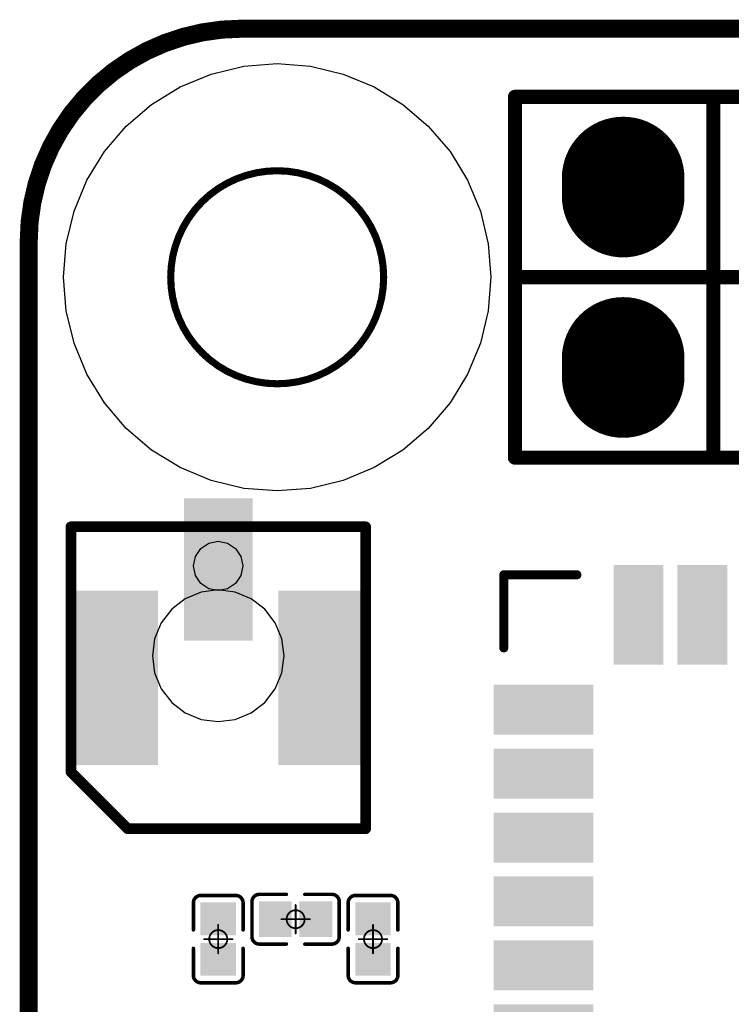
# Model space of a CAD drawing. Header units: millimetres. Extents: x 12.27 to 15.71, y 9.85 to 12.1.
# Tile 21 of 31: x 12.27 to 12.67, y 11.56 to 12.1. Entities that reach past the tile are written whole.
import ezdxf

# ---------------------------------------------------------------- set-up
doc = ezdxf.new("R2010")
doc.units = ezdxf.units.MM
doc.header["$MEASUREMENT"] = 0
for name, color, linetype in [('BottomLayer', 5, 'Continuous'), ('BottomSolder', 6, 'Continuous'), ('KeepOutLayer', 6, 'Continuous'), ('Mechanical15', 56, 'Continuous'), ('MidLayer1', 16, 'Continuous'), ('MidLayer2', 76, 'Continuous'), ('MultiLayer', 9, 'Continuous'), ('TopLayer', 1, 'Continuous'), ('TopOverlay', 2, 'Continuous'), ('TopPaste', 8, 'Continuous'), ('TopSolder', 216, 'Continuous')]:
    doc.layers.add(name, color=color, linetype=linetype)

# ---------------------------------------------------------------- blocks, each defined once
blk = doc.blocks.new('H______20X2_5')
at = {"layer": 'BottomLayer', "const_width": 0.06}
for points in [[(-0.005, 0), (0.005, 0)], [(0.095, 0), (0.105, 0)]]:
    blk.add_lwpolyline(points, dxfattribs=at)
at = {"layer": 'BottomLayer', "const_width": 0.03}
for points in [[(-0.02, 0, 1), (0.01, 0, 1)], [(-0.01, 0, 1), (0.02, 0, 1)], [(0.08, 0, 1), (0.11, 0, 1)], [(0.09, 0, 1), (0.12, 0, 1)]]:
    blk.add_lwpolyline(points, format="xyb", close=True, dxfattribs=at)
at = {"layer": 'BottomSolder', "const_width": 0.068}
for points in [[(-0.005, 0), (0.005, 0)], [(0.095, 0), (0.105, 0)]]:
    blk.add_lwpolyline(points, dxfattribs=at)
at = {"layer": 'BottomSolder', "const_width": 0.034}
for points in [[(-0.022, 0, 1), (0.012, 0, 1)], [(-0.012, 0, 1), (0.022, 0, 1)], [(0.078, 0, 1), (0.112, 0, 1)], [(0.088, 0, 1), (0.122, 0, 1)]]:
    blk.add_lwpolyline(points, format="xyb", close=True, dxfattribs=at)
at = {"layer": 'MidLayer1', "const_width": 0.06}
for points in [[(-0.005, 0), (0.005, 0)], [(0.095, 0), (0.105, 0)]]:
    blk.add_lwpolyline(points, dxfattribs=at)
at = {"layer": 'MidLayer1', "const_width": 0.03}
for points in [[(-0.02, 0, 1), (0.01, 0, 1)], [(-0.01, 0, 1), (0.02, 0, 1)], [(0.08, 0, 1), (0.11, 0, 1)], [(0.09, 0, 1), (0.12, 0, 1)]]:
    blk.add_lwpolyline(points, format="xyb", close=True, dxfattribs=at)
at = {"layer": 'MidLayer2', "const_width": 0.06}
for points in [[(-0.005, 0), (0.005, 0)], [(0.095, 0), (0.105, 0)]]:
    blk.add_lwpolyline(points, dxfattribs=at)
at = {"layer": 'MidLayer2', "const_width": 0.03}
for points in [[(-0.02, 0, 1), (0.01, 0, 1)], [(-0.01, 0, 1), (0.02, 0, 1)], [(0.08, 0, 1), (0.11, 0, 1)], [(0.09, 0, 1), (0.12, 0, 1)]]:
    blk.add_lwpolyline(points, format="xyb", close=True, dxfattribs=at)
at = {"layer": 'MultiLayer', "const_width": 0.06}
for points in [[(-0.005, 0), (0.005, 0)], [(0.095, 0), (0.105, 0)]]:
    blk.add_lwpolyline(points, dxfattribs=at)
at = {"layer": 'MultiLayer', "const_width": 0.03}
for points in [[(-0.02, 0, 1), (0.01, 0, 1)], [(-0.01, 0, 1), (0.02, 0, 1)], [(0.08, 0, 1), (0.11, 0, 1)], [(0.09, 0, 1), (0.12, 0, 1)]]:
    blk.add_lwpolyline(points, format="xyb", close=True, dxfattribs=at)
at = {"layer": 'TopLayer', "const_width": 0.06}
for points in [[(-0.005, 0), (0.005, 0)], [(0.095, 0), (0.105, 0)]]:
    blk.add_lwpolyline(points, dxfattribs=at)
at = {"layer": 'TopLayer', "const_width": 0.03}
for points in [[(-0.02, 0, 1), (0.01, 0, 1)], [(-0.01, 0, 1), (0.02, 0, 1)], [(0.08, 0, 1), (0.11, 0, 1)], [(0.09, 0, 1), (0.12, 0, 1)]]:
    blk.add_lwpolyline(points, format="xyb", close=True, dxfattribs=at)
at = {"layer": 'TopOverlay', "const_width": 0.00787}
for points in [[(-0.05, 0.06), (-0.05, -1.95)], [(-0.05, 0.06), (0.05, 0.06)], [(0.05, 0.06), (0.15, 0.06)], [(0.05, 0.06), (0.05, -1.95)], [(0.05, 0.06), (0.05, -1.95)], [(0.15, 0.06), (0.15, -1.95)], [(-0.05, -0.05), (0.05, -0.05)], [(0.05, -0.05), (0.15, -0.05)]]:
    blk.add_lwpolyline(points, dxfattribs=at)
at = {"layer": 'TopOverlay', "const_width": 0.00394}
for points in [[(-0.05197, 0.06, 1), (-0.04803, 0.06, 1)], [(-0.05197, 0.06, 1), (-0.04803, 0.06, 1)], [(0.04803, 0.06, 1), (0.05197, 0.06, 1)], [(0.04803, 0.06, 1), (0.05197, 0.06, 1)], [(0.04803, 0.06, 1), (0.05197, 0.06, 1)], [(0.04803, 0.06, 1), (0.05197, 0.06, 1)], [(0.14803, 0.06, 1), (0.15197, 0.06, 1)], [(0.14803, 0.06, 1), (0.15197, 0.06, 1)], [(-0.05197, -0.05, 1), (-0.04803, -0.05, 1)], [(0.04803, -0.05, 1), (0.05197, -0.05, 1)], [(0.04803, -0.05, 1), (0.05197, -0.05, 1)], [(0.14803, -0.05, 1), (0.15197, -0.05, 1)]]:
    blk.add_lwpolyline(points, format="xyb", close=True, dxfattribs=at)
at = {"layer": 'TopSolder', "const_width": 0.068}
for points in [[(-0.005, 0), (0.005, 0)], [(0.095, 0), (0.105, 0)]]:
    blk.add_lwpolyline(points, dxfattribs=at)
at = {"layer": 'TopSolder', "const_width": 0.034}
for points in [[(-0.022, 0, 1), (0.012, 0, 1)], [(-0.012, 0, 1), (0.022, 0, 1)], [(0.078, 0, 1), (0.112, 0, 1)], [(0.088, 0, 1), (0.122, 0, 1)]]:
    blk.add_lwpolyline(points, format="xyb", close=True, dxfattribs=at)
blk = doc.blocks.new('U_FL_R_11')
at = {"layer": 'Mechanical15'}
for p, q in [((-0.07166, 0.00965), (-0.06723, 0.01261)), ((-0.06723, 0.01261), (-0.06201, 0.01365)), ((-0.06201, 0.01365), (-0.05679, 0.01261)), ((-0.05679, 0.01261), (-0.05236, 0.00965)), ((-0.07462, 0.00522), (-0.07166, 0.00965)), ((-0.05236, 0.00965), (-0.0494, 0.00522)), ((-0.07566, 0), (-0.07462, 0.00522)), ((-0.07462, -0.00522), (-0.07566, 0)), ((-0.0494, 0.00522), (-0.04836, 0)), ((-0.04836, 0), (-0.0494, -0.00522)), ((-0.07166, -0.00965), (-0.07462, -0.00522)), ((-0.0494, -0.00522), (-0.05236, -0.00965)), ((-0.06723, -0.01261), (-0.07166, -0.00965)), ((-0.05236, -0.00965), (-0.05679, -0.01261)), ((-0.06201, -0.01365), (-0.06723, -0.01261)), ((-0.05679, -0.01261), (-0.06201, -0.01365))]:
    blk.add_line(p, q, dxfattribs=at)
at = {"layer": 'TopLayer'}
for points in [[(-0.04429, 0.0374), (0.04429, 0.0374), (-0.04429, 0.07874), (0.04429, 0.07874)], [(-0.09547, -0.015), (-0.02461, -0.015), (-0.09547, 0.015), (-0.02461, 0.015)], [(-0.04429, -0.07874), (0.04429, -0.07874), (-0.04429, -0.0374), (0.04429, -0.0374)]]:
    blk.add_solid(points, dxfattribs=at)
at = {"layer": 'TopOverlay', "const_width": 0.00591}
for points in [[(-0.08371, 0.08174), (0.08371, 0.08174)], [(-0.08371, 0.08174), (-0.08371, -0.08174)], [(0.08371, 0.08174), (0.08371, -0.05015)], [(0.08371, -0.05015), (0.05212, -0.08174)], [(-0.08371, -0.08174), (0.05212, -0.08174)]]:
    blk.add_lwpolyline(points, dxfattribs=at)
at = {"layer": 'TopOverlay', "const_width": 0.00295}
for points in [[(-0.08519, 0.08174, 1), (-0.08223, 0.08174, 1)], [(-0.08519, 0.08174, 1), (-0.08223, 0.08174, 1)], [(0.08223, 0.08174, 1), (0.08519, 0.08174, 1)], [(0.08223, 0.08174, 1), (0.08519, 0.08174, 1)], [(0.08223, -0.05015, 1), (0.08519, -0.05015, 1)], [(0.08223, -0.05015, 1), (0.08519, -0.05015, 1)], [(-0.08519, -0.08174, 1), (-0.08223, -0.08174, 1)], [(-0.08519, -0.08174, 1), (-0.08223, -0.08174, 1)], [(0.05064, -0.08174, 1), (0.05359, -0.08174, 1)], [(0.05064, -0.08174, 1), (0.05359, -0.08174, 1)]]:
    blk.add_lwpolyline(points, format="xyb", close=True, dxfattribs=at)
at = {"layer": 'TopPaste'}
for points in [[(-0.04429, 0.0374), (0.04429, 0.0374), (-0.04429, 0.07874), (0.04429, 0.07874)], [(-0.09547, -0.015), (-0.02461, -0.015), (-0.09547, 0.015), (-0.02461, 0.015)], [(-0.04429, -0.07874), (0.04429, -0.07874), (-0.04429, -0.0374), (0.04429, -0.0374)]]:
    blk.add_solid(points, dxfattribs=at)
at = {"layer": 'TopSolder'}
for points in [[(-0.04829, 0.0334), (0.04829, 0.0334), (-0.04829, 0.08274), (0.04829, 0.08274)], [(-0.09947, -0.019), (-0.02061, -0.019), (-0.09947, 0.019), (-0.02061, 0.019)], [(-0.04829, -0.08274), (0.04829, -0.08274), (-0.04829, -0.0334), (0.04829, -0.0334)]]:
    blk.add_solid(points, dxfattribs=at)
blk = doc.blocks.new('C0201_26')
at = {"layer": 'Mechanical15'}
for points, const_width in [([(0.005, 0, 1), (-0.005, 0, 1)], 0.001), ([(-0.00025, 0.00787, 1), (0.00025, 0.00787, 1)], 0.0005), ([(-0.00812, 0, 1), (-0.00762, 0, 1)], 0.0005), ([(-0.00525, 0, 1), (-0.00475, 0, 1)], 0.0005), ([(0.00475, 0, 1), (0.00525, 0, 1)], 0.0005), ([(0.00762, 0, 1), (0.00812, 0, 1)], 0.0005), ([(-0.00025, -0.00787, 1), (0.00025, -0.00787, 1)], 0.0005)]:
    blk.add_lwpolyline(points, format="xyb", close=True, dxfattribs=dict(at, const_width=const_width))
at = {"layer": 'Mechanical15', "const_width": 0.001}
for points in [[(0, 0.00787), (0, -0.00787)], [(0.00787, 0), (-0.00787, 0)]]:
    blk.add_lwpolyline(points, dxfattribs=at)
at = {"layer": 'TopLayer'}
for points in [[(-0.01831, -0.00787), (-0.00413, -0.00787), (-0.01831, 0.00787), (-0.00413, 0.00787)], [(0.00413, -0.00787), (0.01831, -0.00787), (0.00413, 0.00787), (0.01831, 0.00787)]]:
    blk.add_solid(points, dxfattribs=at)
at = {"layer": 'TopOverlay', "const_width": 0.00197}
for points in [[(-0.02421, 0.0097, -0.414214), (-0.02013, 0.01378)], [(0.02013, 0.01378, -0.414214), (0.02421, 0.0097)], [(-0.02013, -0.01378, -0.414214), (-0.02421, -0.0097)], [(0.02421, -0.0097, -0.414214), (0.02013, -0.01378)]]:
    blk.add_lwpolyline(points, format="xyb", dxfattribs=at)
for points in [[(-0.00512, 0.01378), (-0.02013, 0.01378)], [(0.02013, 0.01378), (0.00512, 0.01378)], [(-0.02421, 0.0097), (-0.02421, -0.0097)], [(0.02421, 0.0097), (0.02421, -0.0097)], [(-0.00512, -0.01378), (-0.02013, -0.01378)], [(0.02013, -0.01378), (0.00512, -0.01378)]]:
    blk.add_lwpolyline(points, dxfattribs=at)
at = {"layer": 'TopOverlay', "const_width": 0.000984}
for points in [[(-0.02062, 0.01378, 1), (-0.01964, 0.01378, 1)], [(-0.02062, 0.01378, 1), (-0.01964, 0.01378, 1)], [(-0.00561, 0.01378, 1), (-0.00463, 0.01378, 1)], [(0.00463, 0.01378, 1), (0.00561, 0.01378, 1)], [(0.01964, 0.01378, 1), (0.02062, 0.01378, 1)], [(0.01964, 0.01378, 1), (0.02062, 0.01378, 1)], [(-0.0247, 0.0097, 1), (-0.02372, 0.0097, 1)], [(-0.0247, 0.0097, 1), (-0.02372, 0.0097, 1)], [(0.02372, 0.0097, 1), (0.0247, 0.0097, 1)], [(0.02372, 0.0097, 1), (0.0247, 0.0097, 1)], [(-0.0247, -0.0097, 1), (-0.02372, -0.0097, 1)], [(-0.0247, -0.0097, 1), (-0.02372, -0.0097, 1)], [(0.02372, -0.0097, 1), (0.0247, -0.0097, 1)], [(0.02372, -0.0097, 1), (0.0247, -0.0097, 1)], [(-0.02062, -0.01378, 1), (-0.01964, -0.01378, 1)], [(-0.02062, -0.01378, 1), (-0.01964, -0.01378, 1)], [(-0.00561, -0.01378, 1), (-0.00463, -0.01378, 1)], [(0.00463, -0.01378, 1), (0.00561, -0.01378, 1)], [(0.01964, -0.01378, 1), (0.02062, -0.01378, 1)], [(0.01964, -0.01378, 1), (0.02062, -0.01378, 1)]]:
    blk.add_lwpolyline(points, format="xyb", close=True, dxfattribs=at)
at = {"layer": 'TopPaste'}
for points in [[(-0.01831, -0.00787), (-0.00413, -0.00787), (-0.01831, 0.00787), (-0.00413, 0.00787)], [(0.00413, -0.00787), (0.01831, -0.00787), (0.00413, 0.00787), (0.01831, 0.00787)]]:
    blk.add_solid(points, dxfattribs=at)
at = {"layer": 'TopSolder'}
for points in [[(-0.02031, -0.00987), (-0.00213, -0.00987), (-0.02031, 0.00987), (-0.00213, 0.00987)], [(0.00213, -0.00987), (0.02031, -0.00987), (0.00213, 0.00987), (0.02031, 0.00987)]]:
    blk.add_solid(points, dxfattribs=at)
blk = doc.blocks.new('C0201_60')
at = {"layer": 'Mechanical15'}
for points, const_width in [([(0.005, 0, 1), (-0.005, 0, 1)], 0.001), ([(-0.00025, 0.00787, 1), (0.00025, 0.00787, 1)], 0.0005), ([(-0.00812, 0, 1), (-0.00762, 0, 1)], 0.0005), ([(-0.00525, 0, 1), (-0.00475, 0, 1)], 0.0005), ([(0.00475, 0, 1), (0.00525, 0, 1)], 0.0005), ([(0.00762, 0, 1), (0.00812, 0, 1)], 0.0005), ([(-0.00025, -0.00787, 1), (0.00025, -0.00787, 1)], 0.0005)]:
    blk.add_lwpolyline(points, format="xyb", close=True, dxfattribs=dict(at, const_width=const_width))
at = {"layer": 'Mechanical15', "const_width": 0.001}
for points in [[(0, -0.00787), (0, 0.00787)], [(0.00787, 0), (-0.00787, 0)]]:
    blk.add_lwpolyline(points, dxfattribs=at)
at = {"layer": 'TopLayer'}
for points in [[(-0.01831, -0.00787), (-0.00413, -0.00787), (-0.01831, 0.00787), (-0.00413, 0.00787)], [(0.00413, -0.00787), (0.01831, -0.00787), (0.00413, 0.00787), (0.01831, 0.00787)]]:
    blk.add_solid(points, dxfattribs=at)
at = {"layer": 'TopOverlay', "const_width": 0.00197}
for points in [[(-0.02421, 0.0097, -0.414214), (-0.02013, 0.01378)], [(0.02013, 0.01378, -0.414214), (0.02421, 0.0097)], [(-0.02013, -0.01378, -0.414214), (-0.02421, -0.0097)], [(0.02421, -0.0097, -0.414214), (0.02013, -0.01378)]]:
    blk.add_lwpolyline(points, format="xyb", dxfattribs=at)
for points in [[(-0.00512, 0.01378), (-0.02013, 0.01378)], [(0.02013, 0.01378), (0.00512, 0.01378)], [(-0.02421, -0.0097), (-0.02421, 0.0097)], [(0.02421, -0.0097), (0.02421, 0.0097)], [(-0.00512, -0.01378), (-0.02013, -0.01378)], [(0.02013, -0.01378), (0.00512, -0.01378)]]:
    blk.add_lwpolyline(points, dxfattribs=at)
at = {"layer": 'TopOverlay', "const_width": 0.000984}
for points in [[(-0.02062, 0.01378, 1), (-0.01964, 0.01378, 1)], [(-0.02062, 0.01378, 1), (-0.01964, 0.01378, 1)], [(-0.00561, 0.01378, 1), (-0.00463, 0.01378, 1)], [(0.00463, 0.01378, 1), (0.00561, 0.01378, 1)], [(0.01964, 0.01378, 1), (0.02062, 0.01378, 1)], [(0.01964, 0.01378, 1), (0.02062, 0.01378, 1)], [(-0.0247, 0.0097, 1), (-0.02372, 0.0097, 1)], [(-0.0247, 0.0097, 1), (-0.02372, 0.0097, 1)], [(0.02372, 0.0097, 1), (0.0247, 0.0097, 1)], [(0.02372, 0.0097, 1), (0.0247, 0.0097, 1)], [(-0.0247, -0.0097, 1), (-0.02372, -0.0097, 1)], [(-0.0247, -0.0097, 1), (-0.02372, -0.0097, 1)], [(0.02372, -0.0097, 1), (0.0247, -0.0097, 1)], [(0.02372, -0.0097, 1), (0.0247, -0.0097, 1)], [(-0.02062, -0.01378, 1), (-0.01964, -0.01378, 1)], [(-0.02062, -0.01378, 1), (-0.01964, -0.01378, 1)], [(-0.00561, -0.01378, 1), (-0.00463, -0.01378, 1)], [(0.00463, -0.01378, 1), (0.00561, -0.01378, 1)], [(0.01964, -0.01378, 1), (0.02062, -0.01378, 1)], [(0.01964, -0.01378, 1), (0.02062, -0.01378, 1)]]:
    blk.add_lwpolyline(points, format="xyb", close=True, dxfattribs=at)
at = {"layer": 'TopPaste'}
for points in [[(-0.01831, -0.00787), (-0.00413, -0.00787), (-0.01831, 0.00787), (-0.00413, 0.00787)], [(0.00413, -0.00787), (0.01831, -0.00787), (0.00413, 0.00787), (0.01831, 0.00787)]]:
    blk.add_solid(points, dxfattribs=at)
at = {"layer": 'TopSolder'}
for points in [[(-0.02031, -0.00987), (-0.00213, -0.00987), (-0.02031, 0.00987), (-0.00213, 0.00987)], [(0.00213, -0.00987), (0.02031, -0.00987), (0.00213, 0.00987), (0.02031, 0.00987)]]:
    blk.add_solid(points, dxfattribs=at)
blk = doc.blocks.new('C0201_61')
at = {"layer": 'Mechanical15'}
for points, const_width in [([(0.005, 0, 1), (-0.005, 0, 1)], 0.001), ([(-0.00025, 0.00787, 1), (0.00025, 0.00787, 1)], 0.0005), ([(-0.00812, 0, 1), (-0.00762, 0, 1)], 0.0005), ([(-0.00525, 0, 1), (-0.00475, 0, 1)], 0.0005), ([(0.00475, 0, 1), (0.00525, 0, 1)], 0.0005), ([(0.00762, 0, 1), (0.00812, 0, 1)], 0.0005), ([(-0.00025, -0.00787, 1), (0.00025, -0.00787, 1)], 0.0005)]:
    blk.add_lwpolyline(points, format="xyb", close=True, dxfattribs=dict(at, const_width=const_width))
at = {"layer": 'Mechanical15', "const_width": 0.001}
for points in [[(0, -0.00787), (0, 0.00787)], [(0.00787, 0), (-0.00787, 0)]]:
    blk.add_lwpolyline(points, dxfattribs=at)
at = {"layer": 'TopLayer'}
for points in [[(-0.01831, -0.00787), (-0.00413, -0.00787), (-0.01831, 0.00787), (-0.00413, 0.00787)], [(0.00413, -0.00787), (0.01831, -0.00787), (0.00413, 0.00787), (0.01831, 0.00787)]]:
    blk.add_solid(points, dxfattribs=at)
at = {"layer": 'TopOverlay', "const_width": 0.00197}
for points in [[(-0.02421, 0.0097, -0.414214), (-0.02013, 0.01378)], [(0.02013, 0.01378, -0.414214), (0.02421, 0.0097)], [(-0.02013, -0.01378, -0.414214), (-0.02421, -0.0097)], [(0.02421, -0.0097, -0.414214), (0.02013, -0.01378)]]:
    blk.add_lwpolyline(points, format="xyb", dxfattribs=at)
for points in [[(-0.00512, 0.01378), (-0.02013, 0.01378)], [(0.02013, 0.01378), (0.00512, 0.01378)], [(-0.02421, -0.0097), (-0.02421, 0.0097)], [(0.02421, -0.0097), (0.02421, 0.0097)], [(-0.00512, -0.01378), (-0.02013, -0.01378)], [(0.02013, -0.01378), (0.00512, -0.01378)]]:
    blk.add_lwpolyline(points, dxfattribs=at)
at = {"layer": 'TopOverlay', "const_width": 0.000984}
for points in [[(-0.02062, 0.01378, 1), (-0.01964, 0.01378, 1)], [(-0.02062, 0.01378, 1), (-0.01964, 0.01378, 1)], [(-0.00561, 0.01378, 1), (-0.00463, 0.01378, 1)], [(0.00463, 0.01378, 1), (0.00561, 0.01378, 1)], [(0.01964, 0.01378, 1), (0.02062, 0.01378, 1)], [(0.01964, 0.01378, 1), (0.02062, 0.01378, 1)], [(-0.0247, 0.0097, 1), (-0.02372, 0.0097, 1)], [(-0.0247, 0.0097, 1), (-0.02372, 0.0097, 1)], [(0.02372, 0.0097, 1), (0.0247, 0.0097, 1)], [(0.02372, 0.0097, 1), (0.0247, 0.0097, 1)], [(-0.0247, -0.0097, 1), (-0.02372, -0.0097, 1)], [(-0.0247, -0.0097, 1), (-0.02372, -0.0097, 1)], [(0.02372, -0.0097, 1), (0.0247, -0.0097, 1)], [(0.02372, -0.0097, 1), (0.0247, -0.0097, 1)], [(-0.02062, -0.01378, 1), (-0.01964, -0.01378, 1)], [(-0.02062, -0.01378, 1), (-0.01964, -0.01378, 1)], [(-0.00561, -0.01378, 1), (-0.00463, -0.01378, 1)], [(0.00463, -0.01378, 1), (0.00561, -0.01378, 1)], [(0.01964, -0.01378, 1), (0.02062, -0.01378, 1)], [(0.01964, -0.01378, 1), (0.02062, -0.01378, 1)]]:
    blk.add_lwpolyline(points, format="xyb", close=True, dxfattribs=at)
at = {"layer": 'TopPaste'}
for points in [[(-0.01831, -0.00787), (-0.00413, -0.00787), (-0.01831, 0.00787), (-0.00413, 0.00787)], [(0.00413, -0.00787), (0.01831, -0.00787), (0.00413, 0.00787), (0.01831, 0.00787)]]:
    blk.add_solid(points, dxfattribs=at)
at = {"layer": 'TopSolder'}
for points in [[(-0.02031, -0.00987), (-0.00213, -0.00987), (-0.02031, 0.00987), (-0.00213, 0.00987)], [(0.00213, -0.00987), (0.02031, -0.00987), (0.00213, 0.00987), (0.02031, 0.00987)]]:
    blk.add_solid(points, dxfattribs=at)
blk = doc.blocks.new('QFN44__6223A_SRD_144')
at = {"layer": 'TopLayer'}
for points in [[(-0.16732, 0.25344), (-0.18701, 0.25344), (-0.16732, 0.2062), (-0.18701, 0.2062)], [(-0.13189, 0.25344), (-0.15157, 0.25344), (-0.13189, 0.2062), (-0.15157, 0.2062)], [(-0.09646, 0.25344), (-0.11614, 0.25344), (-0.09646, 0.2062), (-0.11614, 0.2062)], [(-0.06102, 0.25344), (-0.08071, 0.25344), (-0.06102, 0.2062), (-0.08071, 0.2062)], [(-0.02559, 0.25344), (-0.04528, 0.25344), (-0.02559, 0.2062), (-0.04528, 0.2062)], [(0.00984, 0.25344), (-0.00984, 0.25344), (0.00984, 0.2062), (-0.00984, 0.2062)], [(0.04528, 0.25344), (0.02559, 0.25344), (0.04528, 0.2062), (0.02559, 0.2062)], [(0.08071, 0.25344), (0.06102, 0.25344), (0.08071, 0.2062), (0.06102, 0.2062)], [(0.11614, 0.25344), (0.09646, 0.25344), (0.11614, 0.2062), (0.09646, 0.2062)], [(0.13189, 0.2062), (0.15157, 0.2062), (0.13189, 0.25344), (0.15157, 0.25344)], [(0.16732, 0.2062), (0.18701, 0.2062), (0.16732, 0.25344), (0.18701, 0.25344)], [(-0.25344, 0.18602), (-0.25344, 0.16634), (-0.2062, 0.18602), (-0.2062, 0.16634)], [(0.25344, 0.16732), (0.25344, 0.18701), (0.2062, 0.16732), (0.2062, 0.18701)], [(-0.25344, 0.15059), (-0.25344, 0.13091), (-0.2062, 0.15059), (-0.2062, 0.13091)], [(0.25344, 0.13189), (0.25344, 0.15157), (0.2062, 0.13189), (0.2062, 0.15157)], [(-0.25344, 0.11516), (-0.25344, 0.09547), (-0.2062, 0.11516), (-0.2062, 0.09547)], [(0.25344, 0.09646), (0.25344, 0.11614), (0.2062, 0.09646), (0.2062, 0.11614)], [(-0.2062, 0.06004), (-0.2062, 0.07972), (-0.25344, 0.06004), (-0.25344, 0.07972)], [(0.25344, 0.06102), (0.25344, 0.08071), (0.2062, 0.06102), (0.2062, 0.08071)], [(-0.05072, 0.07054), (-0.05072, -0.02553), (0.08156, 0.07054), (0.08156, -0.02553)], [(-0.2062, 0.02461), (-0.2062, 0.04429), (-0.25344, 0.02461), (-0.25344, 0.04429)], [(0.25344, 0.02559), (0.25344, 0.04528), (0.2062, 0.02559), (0.2062, 0.04528)], [(-0.2062, -0.01083), (-0.2062, 0.00886), (-0.25344, -0.01083), (-0.25344, 0.00886)], [(0.25344, -0.00984), (0.25344, 0.00984), (0.2062, -0.00984), (0.2062, 0.00984)], [(-0.2062, -0.04626), (-0.2062, -0.02658), (-0.25344, -0.04626), (-0.25344, -0.02658)], [(0.25344, -0.04528), (0.25344, -0.02559), (0.2062, -0.04528), (0.2062, -0.02559)], [(-0.2062, -0.08169), (-0.2062, -0.06201), (-0.25344, -0.08169), (-0.25344, -0.06201)], [(0.25344, -0.08071), (0.25344, -0.06102), (0.2062, -0.08071), (0.2062, -0.06102)], [(-0.2062, -0.11713), (-0.2062, -0.09744), (-0.25344, -0.11713), (-0.25344, -0.09744)], [(0.25344, -0.11614), (0.25344, -0.09646), (0.2062, -0.11614), (0.2062, -0.09646)], [(-0.2062, -0.15256), (-0.2062, -0.13287), (-0.25344, -0.15256), (-0.25344, -0.13287)], [(0.25344, -0.15157), (0.25344, -0.13189), (0.2062, -0.15157), (0.2062, -0.13189)], [(-0.2062, -0.18799), (-0.2062, -0.16831), (-0.25344, -0.18799), (-0.25344, -0.16831)], [(0.25344, -0.18701), (0.25344, -0.16732), (0.2062, -0.18701), (0.2062, -0.16732)], [(-0.16732, -0.2062), (-0.18701, -0.2062), (-0.16732, -0.25344), (-0.18701, -0.25344)], [(-0.13189, -0.2062), (-0.15157, -0.2062), (-0.13189, -0.25344), (-0.15157, -0.25344)], [(-0.09646, -0.2062), (-0.11614, -0.2062), (-0.09646, -0.25344), (-0.11614, -0.25344)], [(-0.06102, -0.2062), (-0.08071, -0.2062), (-0.06102, -0.25344), (-0.08071, -0.25344)], [(-0.02559, -0.2062), (-0.04528, -0.2062), (-0.02559, -0.25344), (-0.04528, -0.25344)], [(0.00984, -0.2062), (-0.00984, -0.2062), (0.00984, -0.25344), (-0.00984, -0.25344)], [(0.04528, -0.2062), (0.02559, -0.2062), (0.04528, -0.25344), (0.02559, -0.25344)], [(0.08071, -0.2062), (0.06102, -0.2062), (0.08071, -0.25344), (0.06102, -0.25344)], [(0.11614, -0.2062), (0.09646, -0.2062), (0.11614, -0.25344), (0.09646, -0.25344)], [(0.15157, -0.2062), (0.13189, -0.2062), (0.15157, -0.25344), (0.13189, -0.25344)], [(0.18701, -0.2062), (0.16732, -0.2062), (0.18701, -0.25344), (0.16732, -0.25344)]]:
    blk.add_solid(points, dxfattribs=at)
at = {"layer": 'TopOverlay', "const_width": 0.005}
for points in [[(-0.25197, 0.21132), (-0.25197, 0.25187)], [(-0.21142, 0.25187), (-0.25197, 0.25187)], [(0.25197, 0.25187), (0.21142, 0.25187)], [(0.25197, 0.21132), (0.25197, 0.25187)], [(-0.25, -0.21348), (-0.25197, -0.21152)], [(-0.25197, -0.25207), (-0.25197, -0.21152)], [(-0.21142, -0.25207), (-0.25, -0.21348)], [(0.25197, -0.25197), (0.25197, -0.21152)], [(-0.21142, -0.25207), (-0.25197, -0.25207)], [(0.25197, -0.25207), (0.21142, -0.25207)], [(0.25197, -0.25207), (0.25197, -0.25197)]]:
    blk.add_lwpolyline(points, dxfattribs=at)
at = {"layer": 'TopOverlay'}
for points, const_width in [([(-0.25322, 0.25187, 1), (-0.25072, 0.25187, 1)], 0.0025), ([(-0.25322, 0.25187, 1), (-0.25072, 0.25187, 1)], 0.0025), ([(-0.21267, 0.25187, 1), (-0.21017, 0.25187, 1)], 0.0025), ([(0.21017, 0.25187, 1), (0.21267, 0.25187, 1)], 0.0025), ([(0.25072, 0.25187, 1), (0.25322, 0.25187, 1)], 0.0025), ([(0.25072, 0.25187, 1), (0.25322, 0.25187, 1)], 0.0025), ([(-0.25322, 0.21132, 1), (-0.25072, 0.21132, 1)], 0.0025), ([(0.25072, 0.21132, 1), (0.25322, 0.21132, 1)], 0.0025), ([(-0.15748, -0.17441, 1), (-0.17717, -0.17441, 1)], 0.00984), ([(-0.17963, -0.17441, 1), (-0.1747, -0.17441, 1)], 0.00492), ([(-0.15994, -0.17441, 1), (-0.15502, -0.17441, 1)], 0.00492), ([(-0.25322, -0.21152, 1), (-0.25072, -0.21152, 1)], 0.0025), ([(-0.25322, -0.21152, 1), (-0.25072, -0.21152, 1)], 0.0025), ([(-0.25125, -0.21348, 1), (-0.24875, -0.21348, 1)], 0.0025), ([(-0.25125, -0.21348, 1), (-0.24875, -0.21348, 1)], 0.0025), ([(0.25072, -0.21152, 1), (0.25322, -0.21152, 1)], 0.0025), ([(-0.25322, -0.25207, 1), (-0.25072, -0.25207, 1)], 0.0025), ([(-0.25322, -0.25207, 1), (-0.25072, -0.25207, 1)], 0.0025), ([(-0.21267, -0.25207, 1), (-0.21017, -0.25207, 1)], 0.0025), ([(-0.21267, -0.25207, 1), (-0.21017, -0.25207, 1)], 0.0025), ([(0.21017, -0.25207, 1), (0.21267, -0.25207, 1)], 0.0025), ([(0.25072, -0.25197, 1), (0.25322, -0.25197, 1)], 0.0025), ([(0.25072, -0.25197, 1), (0.25322, -0.25197, 1)], 0.0025), ([(0.25072, -0.25207, 1), (0.25322, -0.25207, 1)], 0.0025), ([(0.25072, -0.25207, 1), (0.25322, -0.25207, 1)], 0.0025)]:
    blk.add_lwpolyline(points, format="xyb", close=True, dxfattribs=dict(at, const_width=const_width))
at = {"layer": 'TopPaste'}
for points in [[(-0.16732, 0.25344), (-0.18701, 0.25344), (-0.16732, 0.2062), (-0.18701, 0.2062)], [(-0.13189, 0.25344), (-0.15157, 0.25344), (-0.13189, 0.2062), (-0.15157, 0.2062)], [(-0.09646, 0.25344), (-0.11614, 0.25344), (-0.09646, 0.2062), (-0.11614, 0.2062)], [(-0.06102, 0.25344), (-0.08071, 0.25344), (-0.06102, 0.2062), (-0.08071, 0.2062)], [(-0.02559, 0.25344), (-0.04528, 0.25344), (-0.02559, 0.2062), (-0.04528, 0.2062)], [(0.00984, 0.25344), (-0.00984, 0.25344), (0.00984, 0.2062), (-0.00984, 0.2062)], [(0.04528, 0.25344), (0.02559, 0.25344), (0.04528, 0.2062), (0.02559, 0.2062)], [(0.08071, 0.25344), (0.06102, 0.25344), (0.08071, 0.2062), (0.06102, 0.2062)], [(0.11614, 0.25344), (0.09646, 0.25344), (0.11614, 0.2062), (0.09646, 0.2062)], [(0.13189, 0.2062), (0.15157, 0.2062), (0.13189, 0.25344), (0.15157, 0.25344)], [(0.16732, 0.2062), (0.18701, 0.2062), (0.16732, 0.25344), (0.18701, 0.25344)], [(-0.25344, 0.18602), (-0.25344, 0.16634), (-0.2062, 0.18602), (-0.2062, 0.16634)], [(0.25344, 0.16732), (0.25344, 0.18701), (0.2062, 0.16732), (0.2062, 0.18701)], [(-0.25344, 0.15059), (-0.25344, 0.13091), (-0.2062, 0.15059), (-0.2062, 0.13091)], [(0.25344, 0.13189), (0.25344, 0.15157), (0.2062, 0.13189), (0.2062, 0.15157)], [(-0.25344, 0.11516), (-0.25344, 0.09547), (-0.2062, 0.11516), (-0.2062, 0.09547)], [(0.25344, 0.09646), (0.25344, 0.11614), (0.2062, 0.09646), (0.2062, 0.11614)], [(-0.2062, 0.06004), (-0.2062, 0.07972), (-0.25344, 0.06004), (-0.25344, 0.07972)], [(0.25344, 0.06102), (0.25344, 0.08071), (0.2062, 0.06102), (0.2062, 0.08071)], [(-0.05072, 0.07054), (-0.05072, -0.02553), (0.08156, 0.07054), (0.08156, -0.02553)], [(-0.2062, 0.02461), (-0.2062, 0.04429), (-0.25344, 0.02461), (-0.25344, 0.04429)], [(0.25344, 0.02559), (0.25344, 0.04528), (0.2062, 0.02559), (0.2062, 0.04528)], [(-0.2062, -0.01083), (-0.2062, 0.00886), (-0.25344, -0.01083), (-0.25344, 0.00886)], [(0.25344, -0.00984), (0.25344, 0.00984), (0.2062, -0.00984), (0.2062, 0.00984)], [(-0.2062, -0.04626), (-0.2062, -0.02658), (-0.25344, -0.04626), (-0.25344, -0.02658)], [(0.25344, -0.04528), (0.25344, -0.02559), (0.2062, -0.04528), (0.2062, -0.02559)], [(-0.2062, -0.08169), (-0.2062, -0.06201), (-0.25344, -0.08169), (-0.25344, -0.06201)], [(0.25344, -0.08071), (0.25344, -0.06102), (0.2062, -0.08071), (0.2062, -0.06102)], [(-0.2062, -0.11713), (-0.2062, -0.09744), (-0.25344, -0.11713), (-0.25344, -0.09744)], [(0.25344, -0.11614), (0.25344, -0.09646), (0.2062, -0.11614), (0.2062, -0.09646)], [(-0.2062, -0.15256), (-0.2062, -0.13287), (-0.25344, -0.15256), (-0.25344, -0.13287)], [(0.25344, -0.15157), (0.25344, -0.13189), (0.2062, -0.15157), (0.2062, -0.13189)], [(-0.2062, -0.18799), (-0.2062, -0.16831), (-0.25344, -0.18799), (-0.25344, -0.16831)], [(0.25344, -0.18701), (0.25344, -0.16732), (0.2062, -0.18701), (0.2062, -0.16732)], [(-0.16732, -0.2062), (-0.18701, -0.2062), (-0.16732, -0.25344), (-0.18701, -0.25344)], [(-0.13189, -0.2062), (-0.15157, -0.2062), (-0.13189, -0.25344), (-0.15157, -0.25344)], [(-0.09646, -0.2062), (-0.11614, -0.2062), (-0.09646, -0.25344), (-0.11614, -0.25344)], [(-0.06102, -0.2062), (-0.08071, -0.2062), (-0.06102, -0.25344), (-0.08071, -0.25344)], [(-0.02559, -0.2062), (-0.04528, -0.2062), (-0.02559, -0.25344), (-0.04528, -0.25344)], [(0.00984, -0.2062), (-0.00984, -0.2062), (0.00984, -0.25344), (-0.00984, -0.25344)], [(0.04528, -0.2062), (0.02559, -0.2062), (0.04528, -0.25344), (0.02559, -0.25344)], [(0.08071, -0.2062), (0.06102, -0.2062), (0.08071, -0.25344), (0.06102, -0.25344)], [(0.11614, -0.2062), (0.09646, -0.2062), (0.11614, -0.25344), (0.09646, -0.25344)], [(0.15157, -0.2062), (0.13189, -0.2062), (0.15157, -0.25344), (0.13189, -0.25344)], [(0.18701, -0.2062), (0.16732, -0.2062), (0.18701, -0.25344), (0.16732, -0.25344)]]:
    blk.add_solid(points, dxfattribs=at)
at = {"layer": 'TopSolder'}
for points in [[(-0.16332, 0.25744), (-0.19101, 0.25744), (-0.16332, 0.2022), (-0.19101, 0.2022)], [(-0.12789, 0.25744), (-0.15557, 0.25744), (-0.12789, 0.2022), (-0.15557, 0.2022)], [(-0.09246, 0.25744), (-0.12014, 0.25744), (-0.09246, 0.2022), (-0.12014, 0.2022)], [(-0.05702, 0.25744), (-0.08471, 0.25744), (-0.05702, 0.2022), (-0.08471, 0.2022)], [(-0.02159, 0.25744), (-0.04928, 0.25744), (-0.02159, 0.2022), (-0.04928, 0.2022)], [(0.01384, 0.25744), (-0.01384, 0.25744), (0.01384, 0.2022), (-0.01384, 0.2022)], [(0.04928, 0.25744), (0.02159, 0.25744), (0.04928, 0.2022), (0.02159, 0.2022)], [(0.08471, 0.25744), (0.05702, 0.25744), (0.08471, 0.2022), (0.05702, 0.2022)], [(0.12014, 0.25744), (0.09246, 0.25744), (0.12014, 0.2022), (0.09246, 0.2022)], [(0.12789, 0.2022), (0.15557, 0.2022), (0.12789, 0.25744), (0.15557, 0.25744)], [(0.16332, 0.2022), (0.19101, 0.2022), (0.16332, 0.25744), (0.19101, 0.25744)], [(-0.25744, 0.19002), (-0.25744, 0.16234), (-0.2022, 0.19002), (-0.2022, 0.16234)], [(0.25744, 0.16332), (0.25744, 0.19101), (0.2022, 0.16332), (0.2022, 0.19101)], [(-0.25744, 0.15459), (-0.25744, 0.12691), (-0.2022, 0.15459), (-0.2022, 0.12691)], [(0.25744, 0.12789), (0.25744, 0.15557), (0.2022, 0.12789), (0.2022, 0.15557)], [(0.25744, 0.09246), (0.25744, 0.12014), (0.2022, 0.09246), (0.2022, 0.12014)], [(-0.25744, 0.11916), (-0.25744, 0.09147), (-0.2022, 0.11916), (-0.2022, 0.09147)], [(-0.2022, 0.05604), (-0.2022, 0.08372), (-0.25744, 0.05604), (-0.25744, 0.08372)], [(0.25744, 0.05702), (0.25744, 0.08471), (0.2022, 0.05702), (0.2022, 0.08471)], [(-0.05472, 0.07454), (-0.05472, -0.02953), (0.08556, 0.07454), (0.08556, -0.02953)], [(0.25744, 0.02159), (0.25744, 0.04928), (0.2022, 0.02159), (0.2022, 0.04928)], [(-0.2022, 0.02061), (-0.2022, 0.04829), (-0.25744, 0.02061), (-0.25744, 0.04829)], [(-0.2022, -0.01483), (-0.2022, 0.01286), (-0.25744, -0.01483), (-0.25744, 0.01286)], [(0.25744, -0.01384), (0.25744, 0.01384), (0.2022, -0.01384), (0.2022, 0.01384)], [(0.25744, -0.04928), (0.25744, -0.02159), (0.2022, -0.04928), (0.2022, -0.02159)], [(-0.2022, -0.05026), (-0.2022, -0.02258), (-0.25744, -0.05026), (-0.25744, -0.02258)], [(-0.2022, -0.08569), (-0.2022, -0.05801), (-0.25744, -0.08569), (-0.25744, -0.05801)], [(0.25744, -0.08471), (0.25744, -0.05702), (0.2022, -0.08471), (0.2022, -0.05702)], [(0.25744, -0.12014), (0.25744, -0.09246), (0.2022, -0.12014), (0.2022, -0.09246)], [(-0.2022, -0.12113), (-0.2022, -0.09344), (-0.25744, -0.12113), (-0.25744, -0.09344)], [(-0.2022, -0.15656), (-0.2022, -0.12887), (-0.25744, -0.15656), (-0.25744, -0.12887)], [(0.25744, -0.15557), (0.25744, -0.12789), (0.2022, -0.15557), (0.2022, -0.12789)], [(0.25744, -0.19101), (0.25744, -0.16332), (0.2022, -0.19101), (0.2022, -0.16332)], [(-0.2022, -0.19199), (-0.2022, -0.16431), (-0.25744, -0.19199), (-0.25744, -0.16431)], [(-0.16332, -0.2022), (-0.19101, -0.2022), (-0.16332, -0.25744), (-0.19101, -0.25744)], [(-0.12789, -0.2022), (-0.15557, -0.2022), (-0.12789, -0.25744), (-0.15557, -0.25744)], [(-0.09246, -0.2022), (-0.12014, -0.2022), (-0.09246, -0.25744), (-0.12014, -0.25744)], [(-0.05702, -0.2022), (-0.08471, -0.2022), (-0.05702, -0.25744), (-0.08471, -0.25744)], [(-0.02159, -0.2022), (-0.04928, -0.2022), (-0.02159, -0.25744), (-0.04928, -0.25744)], [(0.01384, -0.2022), (-0.01384, -0.2022), (0.01384, -0.25744), (-0.01384, -0.25744)], [(0.04928, -0.2022), (0.02159, -0.2022), (0.04928, -0.25744), (0.02159, -0.25744)], [(0.08471, -0.2022), (0.05702, -0.2022), (0.08471, -0.25744), (0.05702, -0.25744)], [(0.12014, -0.2022), (0.09246, -0.2022), (0.12014, -0.25744), (0.09246, -0.25744)], [(0.15557, -0.2022), (0.12789, -0.2022), (0.15557, -0.25744), (0.12789, -0.25744)], [(0.19101, -0.2022), (0.16332, -0.2022), (0.19101, -0.25744), (0.16332, -0.25744)]]:
    blk.add_solid(points, dxfattribs=at)

msp = doc.modelspace()

# ---------------------------------------------------------------- linework, layer by layer
at = {"layer": 'KeepOutLayer', "const_width": 0.01}
msp.add_lwpolyline([(12.27803, 11.9778, -0.414214), (12.39614, 12.09591)], format="xyb", dxfattribs=at)
for points in [[(12.39614, 12.09591), (15.50639, 12.09591)], [(12.27803, 10.00929), (12.27803, 11.9778)]]:
    msp.add_lwpolyline(points, dxfattribs=at)
at = {"layer": 'KeepOutLayer'}
for points, const_width in [([(12.39364, 12.09591, 1), (12.39864, 12.09591, 1)], 0.005), ([(12.39364, 12.09591, 1), (12.39864, 12.09591, 1)], 0.005), ([(12.47489, 11.95811, 1), (12.35678, 11.95811, 1)], 0.00394), ([(12.27553, 11.9778, 1), (12.28053, 11.9778, 1)], 0.005), ([(12.27553, 11.9778, 1), (12.28053, 11.9778, 1)], 0.005), ([(12.3558, 11.95811, 1), (12.35777, 11.95811, 1)], 0.00197), ([(12.47391, 11.95811, 1), (12.47588, 11.95811, 1)], 0.00197)]:
    msp.add_lwpolyline(points, format="xyb", close=True, dxfattribs=dict(at, const_width=const_width))
at = {"layer": 'MidLayer1'}
for p, q in [((12.37369, 11.78356), (12.36488, 11.77991)), ((12.38315, 11.7848), (12.37369, 11.78356)), ((12.3926, 11.78356), (12.38315, 11.7848)), ((12.38315, 11.7848), (12.38315, 11.7848)), ((12.40142, 11.77991), (12.3926, 11.78356)), ((12.36488, 11.77991), (12.35732, 11.7741)), ((12.40898, 11.7741), (12.40142, 11.77991)), ((12.35732, 11.7741), (12.35151, 11.76653)), ((12.41479, 11.76653), (12.40898, 11.7741)), ((12.35151, 11.76653), (12.34786, 11.75772)), ((12.41844, 11.75772), (12.41479, 11.76653)), ((12.34786, 11.75772), (12.34662, 11.74827)), ((12.41968, 11.74827), (12.41844, 11.75772)), ((12.34662, 11.74827), (12.34662, 11.74827)), ((12.34662, 11.74827), (12.34786, 11.73881)), ((12.41844, 11.73881), (12.41968, 11.74827)), ((12.41968, 11.74827), (12.41968, 11.74827)), ((12.34786, 11.73881), (12.35151, 11.73)), ((12.41479, 11.73), (12.41844, 11.73881)), ((12.35151, 11.73), (12.35732, 11.72244)), ((12.40898, 11.72244), (12.41479, 11.73)), ((12.35732, 11.72244), (12.36488, 11.71663)), ((12.40142, 11.71663), (12.40898, 11.72244)), ((12.36488, 11.71663), (12.37369, 11.71298)), ((12.3926, 11.71298), (12.40142, 11.71663)), ((12.37369, 11.71298), (12.38315, 11.71173)), ((12.38315, 11.71173), (12.3926, 11.71298)), ((12.38315, 11.71173), (12.38315, 11.71173))]:
    msp.add_line(p, q, dxfattribs=at)
at = {"layer": 'MidLayer2'}
for p, q in [((12.37369, 11.78356), (12.36488, 11.77991)), ((12.38315, 11.7848), (12.37369, 11.78356)), ((12.3926, 11.78356), (12.38315, 11.7848)), ((12.38315, 11.7848), (12.38315, 11.7848)), ((12.40142, 11.77991), (12.3926, 11.78356)), ((12.36488, 11.77991), (12.35732, 11.7741)), ((12.40898, 11.7741), (12.40142, 11.77991)), ((12.35732, 11.7741), (12.35151, 11.76653)), ((12.41479, 11.76653), (12.40898, 11.7741)), ((12.35151, 11.76653), (12.34786, 11.75772)), ((12.41844, 11.75772), (12.41479, 11.76653)), ((12.34786, 11.75772), (12.34662, 11.74827)), ((12.41968, 11.74827), (12.41844, 11.75772)), ((12.34662, 11.74827), (12.34662, 11.74827)), ((12.34662, 11.74827), (12.34786, 11.73881)), ((12.41844, 11.73881), (12.41968, 11.74827)), ((12.41968, 11.74827), (12.41968, 11.74827)), ((12.34786, 11.73881), (12.35151, 11.73)), ((12.41479, 11.73), (12.41844, 11.73881)), ((12.35151, 11.73), (12.35732, 11.72244)), ((12.40898, 11.72244), (12.41479, 11.73)), ((12.35732, 11.72244), (12.36488, 11.71663)), ((12.40142, 11.71663), (12.40898, 11.72244)), ((12.36488, 11.71663), (12.37369, 11.71298)), ((12.3926, 11.71298), (12.40142, 11.71663)), ((12.37369, 11.71298), (12.38315, 11.71173)), ((12.38315, 11.71173), (12.3926, 11.71298)), ((12.38315, 11.71173), (12.38315, 11.71173))]:
    msp.add_line(p, q, dxfattribs=at)
at = {"layer": 'TopLayer'}
for p, q in [((12.37923, 12.07079), (12.3973, 12.07513)), ((12.3973, 12.07513), (12.41584, 12.07659)), ((12.41584, 12.07659), (12.41584, 12.07659)), ((12.41584, 12.07659), (12.43437, 12.07513)), ((12.43437, 12.07513), (12.45245, 12.07079)), ((12.36205, 12.06367), (12.37923, 12.07079)), ((12.45245, 12.07079), (12.46962, 12.06367)), ((12.3462, 12.05396), (12.36205, 12.06367)), ((12.46962, 12.06367), (12.48548, 12.05396)), ((12.33206, 12.04189), (12.3462, 12.05396)), ((12.48548, 12.05396), (12.49961, 12.04189)), ((12.31999, 12.02775), (12.33206, 12.04189)), ((12.49961, 12.04189), (12.51169, 12.02775)), ((12.31028, 12.0119), (12.31999, 12.02775)), ((12.51169, 12.02775), (12.5214, 12.0119)), ((12.30316, 11.99472), (12.31028, 12.0119)), ((12.5214, 12.0119), (12.52851, 11.99472)), ((12.29882, 11.97664), (12.30316, 11.99472)), ((12.52851, 11.99472), (12.53285, 11.97664)), ((12.29736, 11.95811), (12.29882, 11.97664)), ((12.53285, 11.97664), (12.53431, 11.95811)), ((12.29882, 11.93958), (12.29736, 11.95811)), ((12.29736, 11.95811), (12.29736, 11.95811)), ((12.53431, 11.95811), (12.53285, 11.93958)), ((12.53431, 11.95811), (12.53431, 11.95811)), ((12.30316, 11.9215), (12.29882, 11.93958)), ((12.53285, 11.93958), (12.52851, 11.9215)), ((12.31028, 11.90432), (12.30316, 11.9215)), ((12.52851, 11.9215), (12.5214, 11.90432)), ((12.31999, 11.88847), (12.31028, 11.90432)), ((12.5214, 11.90432), (12.51169, 11.88847)), ((12.33206, 11.87434), (12.31999, 11.88847)), ((12.51169, 11.88847), (12.49961, 11.87434)), ((12.3462, 11.86226), (12.33206, 11.87434)), ((12.49961, 11.87434), (12.48548, 11.86226)), ((12.36205, 11.85255), (12.3462, 11.86226)), ((12.48548, 11.86226), (12.46962, 11.85255)), ((12.37923, 11.84543), (12.36205, 11.85255)), ((12.46962, 11.85255), (12.45245, 11.84543)), ((12.3973, 11.84109), (12.37923, 11.84543)), ((12.41584, 11.83964), (12.3973, 11.84109)), ((12.43437, 11.84109), (12.41584, 11.83964)), ((12.45245, 11.84543), (12.43437, 11.84109)), ((12.41584, 11.83964), (12.41584, 11.83964)), ((12.37369, 11.78356), (12.36488, 11.77991)), ((12.38315, 11.7848), (12.37369, 11.78356)), ((12.3926, 11.78356), (12.38315, 11.7848)), ((12.38315, 11.7848), (12.38315, 11.7848)), ((12.40142, 11.77991), (12.3926, 11.78356)), ((12.36488, 11.77991), (12.35732, 11.7741)), ((12.40898, 11.7741), (12.40142, 11.77991)), ((12.35732, 11.7741), (12.35151, 11.76653)), ((12.41479, 11.76653), (12.40898, 11.7741)), ((12.35151, 11.76653), (12.34786, 11.75772)), ((12.41844, 11.75772), (12.41479, 11.76653)), ((12.34786, 11.75772), (12.34662, 11.74827)), ((12.41968, 11.74827), (12.41844, 11.75772)), ((12.34662, 11.74827), (12.34662, 11.74827)), ((12.34662, 11.74827), (12.34786, 11.73881)), ((12.41844, 11.73881), (12.41968, 11.74827)), ((12.41968, 11.74827), (12.41968, 11.74827)), ((12.34786, 11.73881), (12.35151, 11.73)), ((12.41479, 11.73), (12.41844, 11.73881)), ((12.35151, 11.73), (12.35732, 11.72244)), ((12.40898, 11.72244), (12.41479, 11.73)), ((12.35732, 11.72244), (12.36488, 11.71663)), ((12.40142, 11.71663), (12.40898, 11.72244)), ((12.36488, 11.71663), (12.37369, 11.71298)), ((12.3926, 11.71298), (12.40142, 11.71663)), ((12.37369, 11.71298), (12.38315, 11.71173)), ((12.38315, 11.71173), (12.3926, 11.71298)), ((12.38315, 11.71173), (12.38315, 11.71173))]:
    msp.add_line(p, q, dxfattribs=at)

# ---------------------------------------------------------------- block references
for name, p, rotation in [('H______20X2_5', (12.60772, 11.90811), 89.99999999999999), ('U_FL_R_11', (12.38315, 11.73606), 270), ('QFN44__6223A_SRD_144', (12.79339, 11.54118), 90), ('C0201_61', (12.38315, 11.59118), 90), ('C0201_26', (12.42606, 11.6022), 180), ('C0201_60', (12.46898, 11.59118), 90)]:
    msp.add_blockref(name, p, dxfattribs=dict(rotation=rotation))

doc.saveas('drawing.dxf')
